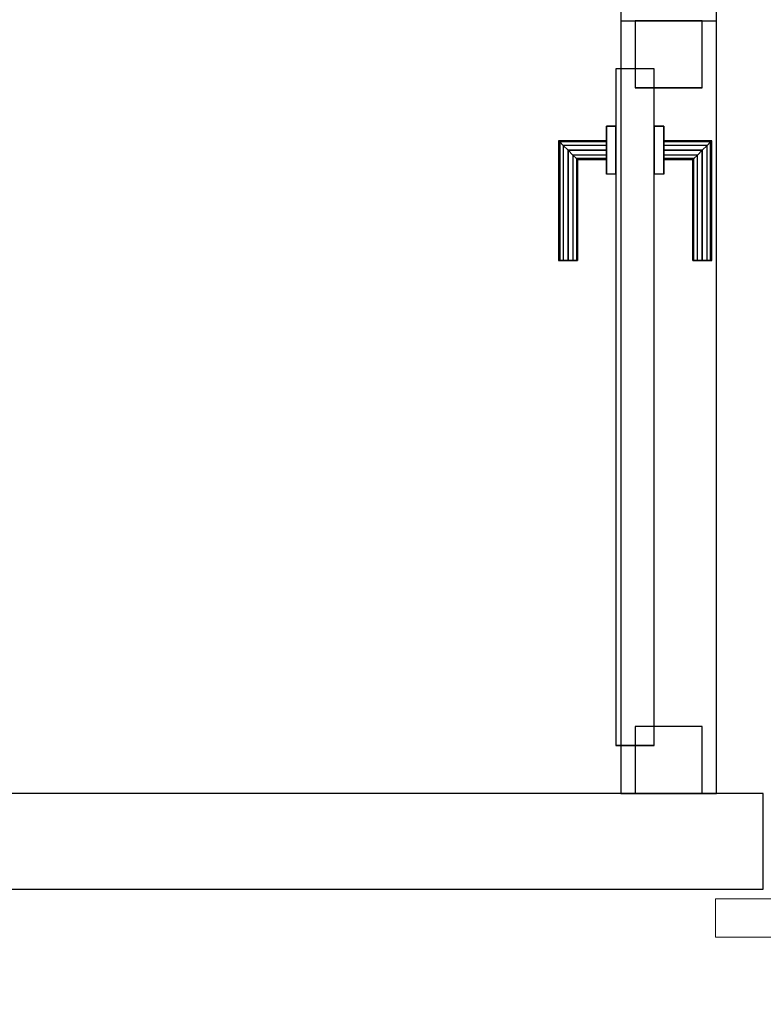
# Model space of a CAD drawing. Header units: metres. Extents: x 391.1 to 430.4, y 12.7 to 28.4.
# Tile 120 of 168: x 408.152 to 408.928, y 25.831 to 26.858. Entities that reach past the tile are written whole.
import ezdxf

# ---------------------------------------------------------------- set-up
doc = ezdxf.new("R2010")
doc.units = ezdxf.units.M
doc.layers.add('01_CARPINTERIA', color=5, linetype='Continuous', lineweight=25, true_color=0x0000ff)
for name, color, linetype, lineweight in [('A-GENM-____-OTLN', 7, 'Continuous', 18), ('A-WALL-____-MCUT', 7, 'Continuous', 25), ('A-WALL-____-OTLN', 7, 'Continuous', 25)]:
    doc.layers.add(name, color=color, linetype=linetype, lineweight=lineweight)

# ---------------------------------------------------------------- blocks, each defined once
blk = doc.blocks.new('Family - Envans PB-155615-02_PCI_P0')
at = {"layer": 'A-WALL-____-MCUT', "color": 253, "true_color": 0xaaaaaa}
for p, q in [((1.6715, 0.1), (0, 0.1)), ((1.6715, 0), (1.6715, 0.1)), ((0, 0), (1.6715, 0))]:
    blk.add_line(p, q, dxfattribs=at)
at = {"layer": 'A-WALL-____-OTLN', "color": 253, "true_color": 0xaaaaaa}
for p, q in [((1.6715, 0.1), (0, 0.1)), ((1.6715, 0), (1.6715, 0.1)), ((0, 0), (1.6715, 0))]:
    blk.add_line(p, q, dxfattribs=at)
at = {"layer": 'A-WALL-____-OTLN', "color": 253, "lineweight": 18, "true_color": 0xaaaaaa}
blk.add_line((0, 0), (1.6715, 0), dxfattribs=at)
blk = doc.blocks.new('Family - LONDR55-XX_ZZ-ARQ-CAA-M3D-Londres55-155870-02_PCI_P0')
at = {"layer": 'A-GENM-____-OTLN', "color": 253, "true_color": 0xaaaaaa}
for p, q in [((0.0575, 0.178), (0.052, 0.1725)), ((0.0575, 0.178), (0.052, 0.1725)), ((0.065, 0.18), (0.0575, 0.178)), ((0.065, 0.18), (0.0575, 0.178)), ((0.0575, 0.11), (0.0575, 0.178)), ((0.0725, 0.178), (0.065, 0.18)), ((0.0725, 0.178), (0.065, 0.18)), ((0.065, 0.11), (0.065, 0.18)), ((0.078, 0.1725), (0.0725, 0.178)), ((0.078, 0.1725), (0.0725, 0.178)), ((0.0725, 0.11), (0.0725, 0.178)), ((0.052, 0.1725), (0.05, 0.165)), ((0.052, 0.1725), (0.05, 0.165)), ((0.05, 0.165), (0.052, 0.1575)), ((0.05, 0.11), (0.05, 0.165)), ((0.05, 0.165), (0.052, 0.1575)), ((0.052, 0.11), (0.052, 0.1725)), ((0.08, 0.165), (0.078, 0.1725)), ((0.08, 0.165), (0.078, 0.1725)), ((0.078, 0.11), (0.078, 0.1725)), ((0.078, 0.1575), (0.08, 0.165)), ((0.078, 0.1575), (0.08, 0.165)), ((0.08, 0.165), (0.08, 0.11)), ((0.052, 0.1575), (0.0575, 0.152)), ((0.052, 0.11), (0.052, 0.1575)), ((0.052, 0.1575), (0.0575, 0.152)), ((0.0725, 0.152), (0.078, 0.1575)), ((0.0725, 0.152), (0.078, 0.1575)), ((0.078, 0.11), (0.078, 0.1575)), ((0.0575, 0.152), (0.065, 0.15)), ((0.0575, 0.11), (0.0575, 0.152)), ((0.0575, 0.152), (0.065, 0.15)), ((0.065, 0.15), (0.0725, 0.152)), ((0.065, 0.15), (0.0725, 0.152)), ((0.065, 0.11), (0.065, 0.15)), ((0.0725, 0.11), (0.0725, 0.152)), ((0.95, 0.11), (0, 0.11)), ((0, 0.11), (0, 0.07)), ((0.95, 0.11), (0, 0.11)), ((0, 0.11), (0, 0.07)), ((0.052, 0.11), (0.05, 0.11)), ((0.05, 0.11), (0.052, 0.11)), ((0.0575, 0.11), (0.052, 0.11)), ((0.052, 0.11), (0.0575, 0.11)), ((0.065, 0.11), (0.0575, 0.11)), ((0.0575, 0.11), (0.065, 0.11)), ((0.0725, 0.11), (0.065, 0.11)), ((0.065, 0.11), (0.0725, 0.11)), ((0.078, 0.11), (0.0725, 0.11)), ((0.0725, 0.11), (0.078, 0.11)), ((0.078, 0.11), (0.08, 0.11)), ((0.08, 0.11), (0.078, 0.11)), ((0.95, 0.07), (0.95, 0.11)), ((0.95, 0.11), (0.95, 0.07)), ((0, 0.07), (0.95, 0.07)), ((0, 0.07), (0.95, 0.07)), ((0.05, 0.015), (0.05, 0.07)), ((0.052, 0.07), (0.05, 0.07)), ((0.05, 0.07), (0.052, 0.07)), ((0.052, 0.0075), (0.052, 0.07)), ((0.052, 0.0225), (0.052, 0.07)), ((0.0575, 0.07), (0.052, 0.07)), ((0.052, 0.07), (0.0575, 0.07)), ((0.0575, 0.002), (0.0575, 0.07)), ((0.0575, 0.028), (0.0575, 0.07)), ((0.065, 0.07), (0.0575, 0.07)), ((0.0575, 0.07), (0.065, 0.07)), ((0.065, 0), (0.065, 0.07)), ((0.065, 0.03), (0.065, 0.07)), ((0.0725, 0.07), (0.065, 0.07)), ((0.065, 0.07), (0.0725, 0.07)), ((0.0725, 0.002), (0.0725, 0.07)), ((0.0725, 0.028), (0.0725, 0.07)), ((0.078, 0.07), (0.0725, 0.07)), ((0.0725, 0.07), (0.078, 0.07)), ((0.078, 0.0075), (0.078, 0.07)), ((0.078, 0.0225), (0.078, 0.07)), ((0.078, 0.07), (0.08, 0.07)), ((0.08, 0.07), (0.078, 0.07)), ((0.08, 0.07), (0.08, 0.015)), ((0.052, 0.0225), (0.05, 0.015)), ((0.052, 0.0225), (0.05, 0.015)), ((0.0575, 0.028), (0.052, 0.0225)), ((0.0575, 0.028), (0.052, 0.0225)), ((0.065, 0.03), (0.0575, 0.028)), ((0.065, 0.03), (0.0575, 0.028)), ((0.0725, 0.028), (0.065, 0.03)), ((0.0725, 0.028), (0.065, 0.03)), ((0.078, 0.0225), (0.0725, 0.028)), ((0.078, 0.0225), (0.0725, 0.028)), ((0.08, 0.015), (0.078, 0.0225)), ((0.08, 0.015), (0.078, 0.0225)), ((0.05, 0.015), (0.052, 0.0075)), ((0.05, 0.015), (0.052, 0.0075)), ((0.078, 0.0075), (0.08, 0.015)), ((0.078, 0.0075), (0.08, 0.015)), ((0.052, 0.0075), (0.0575, 0.002)), ((0.052, 0.0075), (0.0575, 0.002)), ((0.0575, 0.002), (0.065, 0)), ((0.0575, 0.002), (0.065, 0)), ((0.065, 0), (0.0725, 0.002)), ((0.065, 0), (0.0725, 0.002)), ((0.0725, 0.002), (0.078, 0.0075)), ((0.0725, 0.002), (0.078, 0.0075))]:
    blk.add_line(p, q, dxfattribs=at)
blk = doc.blocks.new('Family - Porta PB-155871-02_PCI_P0')
blk.add_blockref('Family - LONDR55-XX_ZZ-ARQ-CAA-M3D-Londres55-155870-02_PCI_P0', (0, 0))
blk = doc.blocks.new('Family - LONDR55-XX_ZZ-ARQ-CAA-M3D-Londres55-155916-02_PCI_P0')
at = {"layer": '01_CARPINTERIA', "color": 161, "true_color": 0xaaaaff}
for p, q in [((0.5561, 0.1487), (0.5561, 0.15)), ((0.5561, 0.15), (0.5561, 0.1487)), ((0.6811, 0.15), (0.5561, 0.15)), ((0.5561, 0.145), (0.5561, 0.1487)), ((0.5561, 0.1487), (0.5561, 0.145)), ((0.6798, 0.1487), (0.5561, 0.1487)), ((0.6798, 0.1487), (0.5561, 0.1487)), ((0.5561, 0.14), (0.5561, 0.145)), ((0.5561, 0.145), (0.5561, 0.14)), ((0.6761, 0.145), (0.5561, 0.145)), ((0.6761, 0.145), (0.5561, 0.145)), ((0.6761, 0.145), (0.6711, 0.14)), ((0.6711, 0.14), (0.6761, 0.145)), ((0.6798, 0.1487), (0.6761, 0.145)), ((0.6761, 0.145), (0.6798, 0.1487)), ((0.6761, 0.1), (0.6761, 0.145)), ((0.6761, 0.1), (0.6761, 0.145)), ((0.6811, 0.15), (0.6798, 0.1487)), ((0.6798, 0.1487), (0.6811, 0.15)), ((0.6798, 0.1), (0.6798, 0.1487)), ((0.6798, 0.1), (0.6798, 0.1487)), ((0.6811, 0.1), (0.6811, 0.15)), ((0.5561, 0.135), (0.5561, 0.14)), ((0.5561, 0.14), (0.5561, 0.135)), ((0.5561, 0.14), (0.6711, 0.14)), ((0.6711, 0.14), (0.5561, 0.14)), ((0.5561, 0.135), (0.5561, 0.1313)), ((0.5561, 0.1313), (0.5561, 0.135)), ((0.6661, 0.135), (0.5561, 0.135)), ((0.6661, 0.135), (0.5561, 0.135)), ((0.6625, 0.1313), (0.6661, 0.135)), ((0.6661, 0.135), (0.6625, 0.1313)), ((0.6661, 0.135), (0.6711, 0.14)), ((0.6711, 0.14), (0.6661, 0.135)), ((0.6661, 0.1), (0.6661, 0.135)), ((0.6661, 0.1), (0.6661, 0.135)), ((0.6711, 0.14), (0.6711, 0.1)), ((0.6711, 0.1), (0.6711, 0.14)), ((0.5561, 0.1313), (0.5561, 0.13)), ((0.5561, 0.13), (0.5561, 0.1313)), ((0.6625, 0.1313), (0.5561, 0.1313)), ((0.6625, 0.1313), (0.5561, 0.1313)), ((0.6611, 0.13), (0.5561, 0.13)), ((0.6611, 0.13), (0.6625, 0.1313)), ((0.6625, 0.1313), (0.6611, 0.13)), ((0.6611, 0.1), (0.6611, 0.13)), ((0.6625, 0.1), (0.6625, 0.1313)), ((0.6625, 0.1), (0.6625, 0.1313)), ((0.6961, 0.1), (0.6461, 0.1)), ((0.6461, 0.1), (0.6961, 0.1)), ((0.6461, 0.09), (0.6461, 0.1)), ((0.6461, 0.09), (0.6461, 0.1)), ((0.6625, 0.1), (0.6611, 0.1)), ((0.6611, 0.1), (0.6625, 0.1)), ((0.6661, 0.1), (0.6625, 0.1)), ((0.6625, 0.1), (0.6661, 0.1)), ((0.6711, 0.1), (0.6661, 0.1)), ((0.6661, 0.1), (0.6711, 0.1)), ((0.6761, 0.1), (0.6711, 0.1)), ((0.6711, 0.1), (0.6761, 0.1)), ((0.6761, 0.1), (0.6798, 0.1)), ((0.6798, 0.1), (0.6761, 0.1)), ((0.6798, 0.1), (0.6811, 0.1)), ((0.6811, 0.1), (0.6798, 0.1)), ((0.6961, 0.09), (0.6961, 0.1)), ((0.6961, 0.1), (0.6961, 0.09)), ((0.7561, 0.09), (0.05, 0.09)), ((0.05, 0.09), (0.05, 0.05)), ((0.7561, 0.09), (0.05, 0.09)), ((0.05, 0.05), (0.05, 0.09)), ((0.6961, 0.09), (0.6461, 0.09)), ((0.6461, 0.09), (0.6961, 0.09)), ((0.7561, 0.05), (0.7561, 0.09)), ((0.7561, 0.05), (0.7561, 0.09)), ((0.07, 0.07), (0, 0.07)), ((0, 0.07), (0, 0)), ((0.07, 0.07), (0, 0.07)), ((0, 0), (0, 0.07)), ((0.07, 0), (0.07, 0.07)), ((0.07, 0), (0.07, 0.07)), ((0.8061, 0.07), (0.7361, 0.07)), ((0.7361, 0.07), (0.7361, 0)), ((0.8061, 0.07), (0.7361, 0.07)), ((0.7361, 0), (0.7361, 0.07)), ((0.8061, 0), (0.8061, 0.07)), ((0.8061, 0), (0.8061, 0.07)), ((0.05, 0.05), (0.7561, 0.05)), ((0.05, 0.05), (0.7561, 0.05)), ((0.6461, 0.05), (0.6961, 0.05)), ((0.6961, 0.05), (0.6461, 0.05)), ((0.6461, 0.04), (0.6461, 0.05)), ((0.6461, 0.04), (0.6461, 0.05)), ((0.6961, 0.04), (0.6961, 0.05)), ((0.6961, 0.05), (0.6961, 0.04)), ((0.6461, 0.04), (0.6961, 0.04)), ((0.6961, 0.04), (0.6461, 0.04)), ((0.6625, 0.04), (0.6611, 0.04)), ((0.6611, 0.04), (0.6625, 0.04)), ((0.6611, 0.01), (0.6611, 0.04)), ((0.6661, 0.04), (0.6625, 0.04)), ((0.6625, 0.04), (0.6661, 0.04)), ((0.6625, 0.0087), (0.6625, 0.04)), ((0.6625, 0.0087), (0.6625, 0.04)), ((0.6661, 0.04), (0.6711, 0.04)), ((0.6711, 0.04), (0.6661, 0.04)), ((0.6661, 0.005), (0.6661, 0.04)), ((0.6661, 0.005), (0.6661, 0.04)), ((0.6711, 0.04), (0.6761, 0.04)), ((0.6761, 0.04), (0.6711, 0.04)), ((0.6711, 0.04), (0.6711, 0)), ((0.6711, 0), (0.6711, 0.04)), ((0.6761, 0.04), (0.6798, 0.04)), ((0.6798, 0.04), (0.6761, 0.04)), ((0.6761, -0.005), (0.6761, 0.04)), ((0.6761, -0.005), (0.6761, 0.04)), ((0.6798, 0.04), (0.6811, 0.04)), ((0.6811, 0.04), (0.6798, 0.04)), ((0.6798, -0.0087), (0.6798, 0.04)), ((0.6798, -0.0087), (0.6798, 0.04)), ((0.6811, -0.01), (0.6811, 0.04)), ((0, 0), (0.07, 0)), ((0, 0), (0.07, 0)), ((0.5561, 0.0087), (0.5561, 0.01)), ((0.5561, 0.01), (0.5561, 0.0087)), ((0.5561, 0.01), (0.6611, 0.01)), ((0.5561, 0.005), (0.5561, 0.0087)), ((0.5561, 0.0087), (0.5561, 0.005)), ((0.5561, 0.0087), (0.6625, 0.0087)), ((0.5561, 0.0087), (0.6625, 0.0087)), ((0.5561, 0), (0.5561, 0.005)), ((0.5561, 0.005), (0.5561, 0)), ((0.5561, 0.005), (0.6661, 0.005)), ((0.5561, 0.005), (0.6661, 0.005)), ((0.5561, -0.005), (0.5561, 0)), ((0.5561, 0), (0.5561, -0.005)), ((0.6711, 0), (0.5561, 0)), ((0.5561, 0), (0.6711, 0)), ((0.6625, 0.0087), (0.6611, 0.01)), ((0.6611, 0.01), (0.6625, 0.0087)), ((0.6661, 0.005), (0.6625, 0.0087)), ((0.6625, 0.0087), (0.6661, 0.005)), ((0.6711, 0), (0.6661, 0.005)), ((0.6661, 0.005), (0.6711, 0)), ((0.6761, -0.005), (0.6711, 0)), ((0.7361, 0), (0.8061, 0)), ((0.7361, 0), (0.8061, 0)), ((0.5561, -0.005), (0.5561, -0.0087)), ((0.5561, -0.0087), (0.5561, -0.005)), ((0.5561, -0.005), (0.6761, -0.005)), ((0.5561, -0.005), (0.6761, -0.005)), ((0.5561, -0.0087), (0.5561, -0.01)), ((0.5561, -0.01), (0.5561, -0.0087)), ((0.5561, -0.0087), (0.6798, -0.0087)), ((0.5561, -0.0087), (0.6798, -0.0087)), ((0.5561, -0.01), (0.6811, -0.01)), ((0.6711, 0), (0.6761, -0.005)), ((0.6761, -0.005), (0.6798, -0.0087)), ((0.6798, -0.0087), (0.6761, -0.005)), ((0.6798, -0.0087), (0.6811, -0.01)), ((0.6811, -0.01), (0.6798, -0.0087))]:
    blk.add_line(p, q, dxfattribs=at)
blk = doc.blocks.new('Family - Porta PB-155917-02_PCI_P0')
blk.add_blockref('Family - LONDR55-XX_ZZ-ARQ-CAA-M3D-Londres55-155916-02_PCI_P0', (0, 0))
blk = doc.blocks.new('Family - Envans PB-155991-02_PCI_P0')
at = {"layer": 'A-WALL-____-MCUT', "color": 253, "true_color": 0xaaaaaa}
for p, q in [((0.8061, 0.1), (0.8061, 0)), ((0.91, 0.1), (0.8061, 0.1)), ((0.8061, 0), (0.91, 0))]:
    blk.add_line(p, q, dxfattribs=at)
at = {"layer": 'A-WALL-____-OTLN', "color": 253, "true_color": 0xaaaaaa}
for p, q in [((1.61, 0.1), (0, 0.1)), ((0.8061, 0.1), (0, 0.1)), ((0, 0.1), (0, 0)), ((0, 0.1), (0, 0)), ((0.8061, 0.1), (0.8061, 0)), ((0, 0), (1.61, 0)), ((0, 0), (0.8061, 0))]:
    blk.add_line(p, q, dxfattribs=at)
at = {"layer": 'A-WALL-____-OTLN', "color": 253, "lineweight": 18, "true_color": 0xaaaaaa}
blk.add_line((0, 0), (1.61, 0), dxfattribs=at)
blk = doc.blocks.new('Family - Vano de puerta PB-155995-02_PCI_P0')
at = {"layer": 'A-GENM-____-OTLN', "color": 253, "true_color": 0xaaaaaa}
for p, q in [((408.8793, 26.8569), (408.7793, 26.8569)), ((408.7793, 26.8569), (408.7793, 26.0508)), ((408.8793, 26.8569), (408.7793, 26.8569)), ((408.7793, 26.0508), (408.7793, 26.8569)), ((408.8793, 26.0508), (408.8793, 26.8569)), ((408.8793, 26.8569), (408.8793, 26.0508)), ((408.7793, 26.0508), (408.8793, 26.0508)), ((408.8793, 26.0508), (408.7793, 26.0508))]:
    blk.add_line(p, q, dxfattribs=at)
blk = doc.blocks.new('LONDR55-XX_ZZ-ARQ-CAA-M3D-Londres55_ifc-1-02_PCI_P0')
at = {"layer": '01_CARPINTERIA', "color": 253, "lineweight": 18, "true_color": 0xaaaaaa, "rotation": 90}
blk.add_blockref('Family - Porta PB-155917-02_PCI_P0', (408.8643, 26.0508), dxfattribs=at)
at = {"layer": 'A-GENM-____-OTLN', "color": 253, "lineweight": 18, "true_color": 0xaaaaaa}
blk.add_blockref('Family - Vano de puerta PB-155995-02_PCI_P0', (0, 0), dxfattribs=at)
at = {"layer": 'A-GENM-____-OTLN', "color": 253, "lineweight": 18, "true_color": 0xaaaaaa, "rotation": 180}
blk.add_blockref('Family - Porta PB-155871-02_PCI_P0', (409.828, 26.0108), dxfattribs=at)
at = {"layer": 'A-WALL-____-OTLN', "color": 253, "lineweight": 18, "true_color": 0xaaaaaa, "rotation": 90}
blk.add_blockref('Family - Envans PB-155991-02_PCI_P0', (408.8793, 26.0508), dxfattribs=at)
at = {"layer": 'A-WALL-____-OTLN', "color": 253, "lineweight": 18, "true_color": 0xaaaaaa}
blk.add_blockref('Family - Envans PB-155615-02_PCI_P0', (407.2564, 25.9508), dxfattribs=at)

msp = doc.modelspace()

# ---------------------------------------------------------------- block references
at = {"lineweight": 5}
msp.add_blockref('LONDR55-XX_ZZ-ARQ-CAA-M3D-Londres55_ifc-1-02_PCI_P0', (0, 0), dxfattribs=at)

doc.saveas('drawing.dxf')
